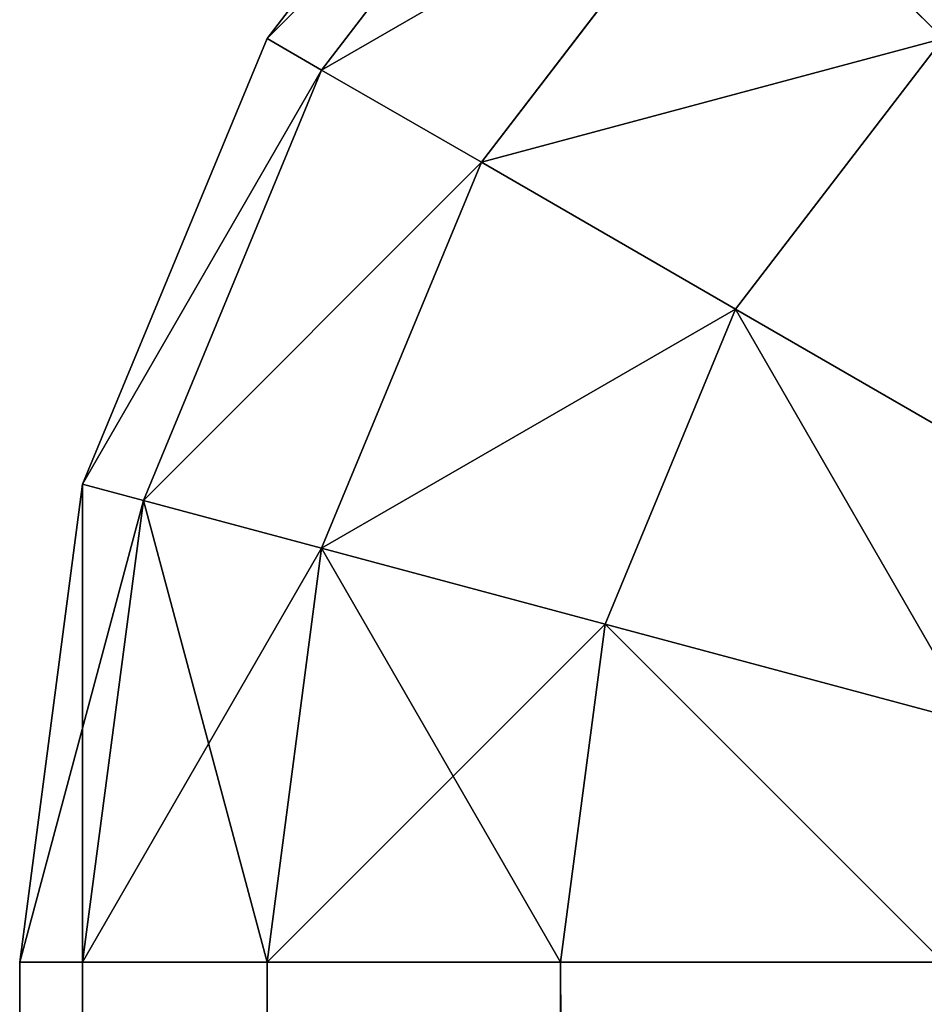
# Model space of a CAD drawing. Header units: centimetres. Extents: x -45 to 35, y -55 to 45.
# Tile 155 of 189: x -45 to -44.706, y 44.386 to 44.706. Entities that reach past the tile are written whole.
import ezdxf

# ---------------------------------------------------------------- set-up
doc = ezdxf.new("R2010")
doc.units = ezdxf.units.CM
doc.header["$LTSCALE"] = 2.54
doc.layers.get('0').update_dxf_attribs({"true_color": 0xff5454})

# ---------------------------------------------------------------- blocks, each defined once
blk = doc.blocks.new('Grupuj#4')
at = {"color": 7, "true_color": 0xfefefe}
for p, q in [((0.08038, 99.7, 3.9), (0.17574, 99.82426, 3.9)), ((0.08038, 99.7, 0.6), (0.17574, 99.82426, 0.6)), ((0.08038, 99.7, 0.6), (0.17574, 99.82426, 0.6)), ((0.08038, 99.7, 3.9), (0.17574, 99.82426, 3.9)), ((0.09809, 99.68978, 0.44471), (0.19019, 99.80981, 0.44471)), ((0.09809, 99.68978, 0.44471), (0.19019, 99.80981, 0.44471)), ((0.09809, 99.68978, 4.05529), (0.19019, 99.80981, 4.05529)), ((0.09809, 99.68978, 4.05529), (0.19019, 99.80981, 4.05529)), ((0.15, 99.65981, 0.3), (0.23258, 99.76742, 0.3)), ((0.15, 99.65981, 0.3), (0.23258, 99.76742, 0.3)), ((0.15, 99.65981, 4.2), (0.23258, 99.76742, 4.2)), ((0.15, 99.65981, 4.2), (0.23258, 99.76742, 4.2)), ((0.23258, 99.76742, 0.3), (0.3, 99.7, 0.17574)), ((0.23258, 99.76742, 0.3), (0.3, 99.7, 0.17574)), ((0.23258, 99.76742, 4.2), (0.3, 99.7, 4.32426)), ((0.23258, 99.76742, 4.2), (0.3, 99.7, 4.32426)), ((0.02044, 99.55529, 3.9), (0.08038, 99.7, 3.9)), ((0.02044, 99.55529, 0.6), (0.08038, 99.7, 0.6)), ((0.02044, 99.55529, 0.6), (0.08038, 99.7, 0.6)), ((0.02044, 99.55529, 3.9), (0.08038, 99.7, 3.9)), ((0.08038, 99.7, 3.9), (0.08038, 99.7, 0.6)), ((0.08038, 99.7, 3.9), (0.08038, 99.7, 0.6)), ((0.08038, 99.7, 0.6), (0.09809, 99.68978, 0.44471)), ((0.08038, 99.7, 0.6), (0.09809, 99.68978, 0.44471)), ((0.08038, 99.7, 3.9), (0.09809, 99.68978, 4.05529)), ((0.08038, 99.7, 3.9), (0.09809, 99.68978, 4.05529)), ((0.23258, 99.61213, 0.17574), (0.3, 99.7, 0.17574)), ((0.23258, 99.61213, 0.17574), (0.3, 99.7, 0.17574)), ((0.23258, 99.61213, 4.32426), (0.3, 99.7, 4.32426)), ((0.23258, 99.61213, 4.32426), (0.3, 99.7, 4.32426)), ((0.04019, 99.55, 0.44471), (0.09809, 99.68978, 0.44471)), ((0.04019, 99.55, 0.44471), (0.09809, 99.68978, 0.44471)), ((0.04019, 99.55, 4.05529), (0.09809, 99.68978, 4.05529)), ((0.04019, 99.55, 4.05529), (0.09809, 99.68978, 4.05529)), ((0.09809, 99.68978, 0.44471), (0.15, 99.65981, 0.3)), ((0.09809, 99.68978, 0.44471), (0.15, 99.65981, 0.3)), ((0.09809, 99.68978, 4.05529), (0.15, 99.65981, 4.2)), ((0.09809, 99.68978, 4.05529), (0.15, 99.65981, 4.2)), ((0.09809, 99.53449, 0.3), (0.15, 99.65981, 0.3)), ((0.09809, 99.53449, 0.3), (0.15, 99.65981, 0.3)), ((0.09809, 99.53449, 4.2), (0.15, 99.65981, 4.2)), ((0.09809, 99.53449, 4.2), (0.15, 99.65981, 4.2)), ((0.15, 99.65981, 0.3), (0.23258, 99.61213, 0.17574)), ((0.15, 99.65981, 0.3), (0.23258, 99.61213, 0.17574)), ((0.15, 99.65981, 4.2), (0.23258, 99.61213, 4.32426)), ((0.15, 99.65981, 4.2), (0.23258, 99.61213, 4.32426)), ((0.19019, 99.50981, 0.17574), (0.23258, 99.61213, 0.17574)), ((0.19019, 99.50981, 0.17574), (0.23258, 99.61213, 0.17574)), ((0.19019, 99.50981, 4.32426), (0.23258, 99.61213, 4.32426)), ((0.19019, 99.50981, 4.32426), (0.23258, 99.61213, 4.32426)), ((0.23258, 99.61213, 0.17574), (0.34019, 99.55, 0.08038)), ((0.23258, 99.61213, 0.17574), (0.34019, 99.55, 0.08038)), ((0.23258, 99.61213, 4.32426), (0.34019, 99.55, 4.41962)), ((0.23258, 99.61213, 4.32426), (0.34019, 99.55, 4.41962)), ((0, 99.4, 3.9), (0.02044, 99.55529, 3.9)), ((0, 99.4, 0.6), (0.02044, 99.55529, 0.6)), ((0, 99.4, 0.6), (0.02044, 99.55529, 0.6)), ((0, 99.4, 3.9), (0.02044, 99.55529, 3.9)), ((0.02044, 99.55529, 3.9), (0.02044, 99.55529, 0.6)), ((0.02044, 99.55529, 3.9), (0.02044, 99.55529, 0.6)), ((0.02044, 99.55529, 0.6), (0.04019, 99.55, 0.44471)), ((0.02044, 99.55529, 0.6), (0.04019, 99.55, 0.44471)), ((0.02044, 99.55529, 3.9), (0.04019, 99.55, 4.05529)), ((0.02044, 99.55529, 3.9), (0.04019, 99.55, 4.05529)), ((0.02044, 99.4, 0.44471), (0.04019, 99.55, 0.44471)), ((0.02044, 99.4, 0.44471), (0.04019, 99.55, 0.44471)), ((0.02044, 99.4, 4.05529), (0.04019, 99.55, 4.05529)), ((0.02044, 99.4, 4.05529), (0.04019, 99.55, 4.05529)), ((0.04019, 99.55, 0.44471), (0.09809, 99.53449, 0.3)), ((0.04019, 99.55, 0.44471), (0.09809, 99.53449, 0.3)), ((0.04019, 99.55, 4.05529), (0.09809, 99.53449, 4.2)), ((0.04019, 99.55, 4.05529), (0.09809, 99.53449, 4.2)), ((0.08038, 99.4, 0.3), (0.09809, 99.53449, 0.3)), ((0.08038, 99.4, 0.3), (0.09809, 99.53449, 0.3)), ((0.08038, 99.4, 4.2), (0.09809, 99.53449, 4.2)), ((0.08038, 99.4, 4.2), (0.09809, 99.53449, 4.2)), ((0.09809, 99.53449, 0.3), (0.19019, 99.50981, 0.17574)), ((0.09809, 99.53449, 0.3), (0.19019, 99.50981, 0.17574)), ((0.09809, 99.53449, 4.2), (0.19019, 99.50981, 4.32426)), ((0.09809, 99.53449, 4.2), (0.19019, 99.50981, 4.32426)), ((0.17574, 99.4, 0.17574), (0.19019, 99.50981, 0.17574)), ((0.17574, 99.4, 0.17574), (0.19019, 99.50981, 0.17574)), ((0.17574, 99.4, 4.32426), (0.19019, 99.50981, 4.32426)), ((0.17574, 99.4, 4.32426), (0.19019, 99.50981, 4.32426)), ((0.19019, 99.50981, 0.17574), (0.31022, 99.47765, 0.08038)), ((0.19019, 99.50981, 0.17574), (0.31022, 99.47765, 0.08038)), ((0.19019, 99.50981, 4.32426), (0.31022, 99.47765, 4.41962)), ((0.19019, 99.50981, 4.32426), (0.31022, 99.47765, 4.41962)), ((0.02044, 99.4, 4.05529), (0, 99.4, 3.9)), ((0, 99.4, 3.9), (0, 0.6, 3.9)), ((0, 99.4, 0.6), (0, 99.4, 3.9)), ((0.02044, 99.4, 0.44471), (0, 99.4, 0.6)), ((0, 99.4, 0.6), (0, 0.6, 0.6)), ((0, 99.4, 3.9), (0, 0.6, 3.9)), ((0, 99.4, 0.6), (0, 99.4, 3.9)), ((0.02044, 99.4, 4.05529), (0, 99.4, 3.9)), ((0, 99.4, 0.6), (0, 0.6, 0.6)), ((0.02044, 99.4, 0.44471), (0, 99.4, 0.6)), ((0.02044, 99.4, 4.05529), (0.02044, 0.6, 4.05529)), ((0.08038, 99.4, 4.2), (0.02044, 99.4, 4.05529)), ((0.02044, 99.4, 4.05529), (0.02044, 0.6, 4.05529)), ((0.08038, 99.4, 0.3), (0.02044, 99.4, 0.44471)), ((0.08038, 99.4, 4.2), (0.02044, 99.4, 4.05529)), ((0.02044, 99.4, 0.44471), (0.02044, 0.6, 0.44471)), ((0.02044, 99.4, 0.44471), (0.02044, 0.6, 0.44471)), ((0.08038, 99.4, 0.3), (0.02044, 99.4, 0.44471)), ((0.17574, 99.4, 4.32426), (0.08038, 99.4, 4.2)), ((0.08038, 99.4, 4.2), (0.08038, 0.6, 4.2)), ((0.08038, 99.4, 4.2), (0.08038, 0.6, 4.2)), ((0.17574, 99.4, 0.17574), (0.08038, 99.4, 0.3)), ((0.17574, 99.4, 4.32426), (0.08038, 99.4, 4.2)), ((0.08038, 99.4, 0.3), (0.08038, 0.6, 0.3)), ((0.17574, 99.4, 0.17574), (0.08038, 99.4, 0.3)), ((0.08038, 99.4, 0.3), (0.08038, 0.6, 0.3)), ((0.17574, 99.4, 4.32426), (0.17574, 0.6, 4.32426)), ((0.3, 99.4, 4.41962), (0.17574, 99.4, 4.32426)), ((0.17574, 99.4, 4.32426), (0.17574, 0.6, 4.32426)), ((0.3, 99.4, 0.08038), (0.17574, 99.4, 0.17574)), ((0.3, 99.4, 4.41962), (0.17574, 99.4, 4.32426)), ((0.17574, 99.4, 0.17574), (0.17574, 0.6, 0.17574)), ((0.17574, 99.4, 0.17574), (0.17574, 0.6, 0.17574)), ((0.3, 99.4, 0.08038), (0.17574, 99.4, 0.17574))]:
    blk.add_line(p, q, dxfattribs=at)
mesh = blk.add_polyface(dxfattribs=at)
corners = [(0.23258, 99.76742, 0.3), (0.38787, 99.76742, 0.17574), (0.3, 99.7, 0.17574), (0.34019, 99.85, 0.3)]
mesh.append_faces([[corners[k] for k in face] for face in [(0, 1, 2), (1, 0, 3)]], dxfattribs={"vtx0": -1, "color": 7})
mesh = blk.add_polyface(dxfattribs=at)
corners = [(0.3, 99.7, 4.32426), (0.34019, 99.85, 4.2), (0.23258, 99.76742, 4.2), (0.38787, 99.76742, 4.32426)]
mesh.append_faces([[corners[k] for k in face] for face in [(0, 1, 2), (1, 0, 3)]], dxfattribs={"vtx0": -1, "color": 7})
mesh = blk.add_polyface(dxfattribs=at)
corners = [(0.17574, 99.82426, 3.9), (0.08038, 99.7, 0.6), (0.08038, 99.7, 3.9), (0.17574, 99.82426, 0.6)]
mesh.append_faces([[corners[k] for k in face] for face in [(0, 1, 2), (1, 0, 3)]], dxfattribs={"vtx0": -1, "color": 7})
mesh = blk.add_polyface(dxfattribs=at)
corners = [(0.08038, 99.7, 0.6), (0.19019, 99.80981, 0.44471), (0.09809, 99.68978, 0.44471), (0.17574, 99.82426, 0.6)]
mesh.append_faces([[corners[k] for k in face] for face in [(0, 1, 2), (1, 0, 3)]], dxfattribs={"vtx0": -1, "color": 7})
mesh = blk.add_polyface(dxfattribs=at)
corners = [(0.19019, 99.80981, 4.05529), (0.08038, 99.7, 3.9), (0.09809, 99.68978, 4.05529), (0.17574, 99.82426, 3.9)]
mesh.append_faces([[corners[k] for k in face] for face in [(0, 1, 2), (1, 0, 3)]], dxfattribs={"vtx0": -1, "color": 7})
mesh = blk.add_polyface(dxfattribs=at)
corners = [(0.09809, 99.68978, 0.44471), (0.23258, 99.76742, 0.3), (0.15, 99.65981, 0.3), (0.19019, 99.80981, 0.44471)]
mesh.append_faces([[corners[k] for k in face] for face in [(0, 1, 2), (1, 0, 3)]], dxfattribs={"vtx0": -1, "color": 7})
mesh = blk.add_polyface(dxfattribs=at)
corners = [(0.23258, 99.76742, 4.2), (0.09809, 99.68978, 4.05529), (0.15, 99.65981, 4.2), (0.19019, 99.80981, 4.05529)]
mesh.append_faces([[corners[k] for k in face] for face in [(0, 1, 2), (1, 0, 3)]], dxfattribs={"vtx0": -1, "color": 7})
mesh = blk.add_polyface(dxfattribs=at)
corners = [(0.15, 99.65981, 0.3), (0.3, 99.7, 0.17574), (0.23258, 99.61213, 0.17574), (0.23258, 99.76742, 0.3)]
mesh.append_faces([[corners[k] for k in face] for face in [(0, 1, 2), (1, 0, 3)]], dxfattribs={"vtx0": -1, "color": 7})
mesh = blk.add_polyface(dxfattribs=at)
corners = [(0.3, 99.7, 4.32426), (0.15, 99.65981, 4.2), (0.23258, 99.61213, 4.32426), (0.23258, 99.76742, 4.2)]
mesh.append_faces([[corners[k] for k in face] for face in [(0, 1, 2), (1, 0, 3)]], dxfattribs={"vtx0": -1, "color": 7})
mesh = blk.add_polyface(dxfattribs=at)
corners = [(0.08038, 99.7, 3.9), (0.02044, 99.55529, 0.6), (0.02044, 99.55529, 3.9), (0.08038, 99.7, 0.6)]
mesh.append_faces([[corners[k] for k in face] for face in [(0, 1, 2), (1, 0, 3)]], dxfattribs={"vtx0": -1, "color": 7})
mesh = blk.add_polyface(dxfattribs=at)
corners = [(0.02044, 99.55529, 0.6), (0.09809, 99.68978, 0.44471), (0.04019, 99.55, 0.44471), (0.08038, 99.7, 0.6)]
mesh.append_faces([[corners[k] for k in face] for face in [(0, 1, 2), (1, 0, 3)]], dxfattribs={"vtx0": -1, "color": 7})
mesh = blk.add_polyface(dxfattribs=at)
corners = [(0.09809, 99.68978, 4.05529), (0.02044, 99.55529, 3.9), (0.04019, 99.55, 4.05529), (0.08038, 99.7, 3.9)]
mesh.append_faces([[corners[k] for k in face] for face in [(0, 1, 2), (1, 0, 3)]], dxfattribs={"vtx0": -1, "color": 7})
mesh = blk.add_polyface(dxfattribs=at)
corners = [(0.3, 99.7, 0.17574), (0.34019, 99.55, 0.08038), (0.23258, 99.61213, 0.17574), (0.38787, 99.61213, 0.08038)]
mesh.append_faces([[corners[k] for k in face] for face in [(0, 1, 2), (1, 0, 3)]], dxfattribs={"vtx0": -1, "color": 7})
mesh = blk.add_polyface(dxfattribs=at)
corners = [(0.34019, 99.55, 4.41962), (0.3, 99.7, 4.32426), (0.23258, 99.61213, 4.32426), (0.38787, 99.61213, 4.41962)]
mesh.append_faces([[corners[k] for k in face] for face in [(0, 1, 2), (1, 0, 3)]], dxfattribs={"vtx0": -1, "color": 7})
mesh = blk.add_polyface(dxfattribs=at)
corners = [(0.04019, 99.55, 0.44471), (0.15, 99.65981, 0.3), (0.09809, 99.53449, 0.3), (0.09809, 99.68978, 0.44471)]
mesh.append_faces([[corners[k] for k in face] for face in [(0, 1, 2), (1, 0, 3)]], dxfattribs={"vtx0": -1, "color": 7})
mesh = blk.add_polyface(dxfattribs=at)
corners = [(0.15, 99.65981, 4.2), (0.04019, 99.55, 4.05529), (0.09809, 99.53449, 4.2), (0.09809, 99.68978, 4.05529)]
mesh.append_faces([[corners[k] for k in face] for face in [(0, 1, 2), (1, 0, 3)]], dxfattribs={"vtx0": -1, "color": 7})
mesh = blk.add_polyface(dxfattribs=at)
corners = [(0.09809, 99.53449, 0.3), (0.23258, 99.61213, 0.17574), (0.19019, 99.50981, 0.17574), (0.15, 99.65981, 0.3)]
mesh.append_faces([[corners[k] for k in face] for face in [(0, 1, 2), (1, 0, 3)]], dxfattribs={"vtx0": -1, "color": 7})
mesh = blk.add_polyface(dxfattribs=at)
corners = [(0.23258, 99.61213, 4.32426), (0.09809, 99.53449, 4.2), (0.19019, 99.50981, 4.32426), (0.15, 99.65981, 4.2)]
mesh.append_faces([[corners[k] for k in face] for face in [(0, 1, 2), (1, 0, 3)]], dxfattribs={"vtx0": -1, "color": 7})
mesh = blk.add_polyface(dxfattribs=at)
corners = [(0.23258, 99.61213, 0.17574), (0.31022, 99.47765, 0.08038), (0.19019, 99.50981, 0.17574), (0.34019, 99.55, 0.08038)]
mesh.append_faces([[corners[k] for k in face] for face in [(0, 1, 2), (1, 0, 3)]], dxfattribs={"vtx0": -1, "color": 7})
mesh = blk.add_polyface(dxfattribs=at)
corners = [(0.31022, 99.47765, 4.41962), (0.23258, 99.61213, 4.32426), (0.19019, 99.50981, 4.32426), (0.34019, 99.55, 4.41962)]
mesh.append_faces([[corners[k] for k in face] for face in [(0, 1, 2), (1, 0, 3)]], dxfattribs={"vtx0": -1, "color": 7})
mesh = blk.add_polyface(dxfattribs=at)
corners = [(0.02044, 99.55529, 3.9), (0, 99.4, 0.6), (0, 99.4, 3.9), (0.02044, 99.55529, 0.6)]
mesh.append_faces([[corners[k] for k in face] for face in [(0, 1, 2), (1, 0, 3)]], dxfattribs={"vtx0": -1, "color": 7})
mesh = blk.add_polyface(dxfattribs=at)
corners = [(0.02044, 99.55529, 0.6), (0.02044, 99.4, 0.44471), (0, 99.4, 0.6), (0.04019, 99.55, 0.44471)]
mesh.append_faces([[corners[k] for k in face] for face in [(0, 1, 2), (1, 0, 3)]], dxfattribs={"vtx0": -1, "color": 7})
mesh = blk.add_polyface(dxfattribs=at)
corners = [(0.04019, 99.55, 4.05529), (0, 99.4, 3.9), (0.02044, 99.4, 4.05529), (0.02044, 99.55529, 3.9)]
mesh.append_faces([[corners[k] for k in face] for face in [(0, 1, 2), (1, 0, 3)]], dxfattribs={"vtx0": -1, "color": 7})
mesh = blk.add_polyface(dxfattribs=at)
corners = [(0.04019, 99.55, 0.44471), (0.08038, 99.4, 0.3), (0.02044, 99.4, 0.44471), (0.09809, 99.53449, 0.3)]
mesh.append_faces([[corners[k] for k in face] for face in [(0, 1, 2), (1, 0, 3)]], dxfattribs={"vtx0": -1, "color": 7})
mesh = blk.add_polyface(dxfattribs=at)
corners = [(0.09809, 99.53449, 4.2), (0.02044, 99.4, 4.05529), (0.08038, 99.4, 4.2), (0.04019, 99.55, 4.05529)]
mesh.append_faces([[corners[k] for k in face] for face in [(0, 1, 2), (1, 0, 3)]], dxfattribs={"vtx0": -1, "color": 7})
mesh = blk.add_polyface(dxfattribs=at)
corners = [(0.09809, 99.53449, 0.3), (0.17574, 99.4, 0.17574), (0.08038, 99.4, 0.3), (0.19019, 99.50981, 0.17574)]
mesh.append_faces([[corners[k] for k in face] for face in [(0, 1, 2), (1, 0, 3)]], dxfattribs={"vtx0": -1, "color": 7})
mesh = blk.add_polyface(dxfattribs=at)
corners = [(0.19019, 99.50981, 4.32426), (0.08038, 99.4, 4.2), (0.17574, 99.4, 4.32426), (0.09809, 99.53449, 4.2)]
mesh.append_faces([[corners[k] for k in face] for face in [(0, 1, 2), (1, 0, 3)]], dxfattribs={"vtx0": -1, "color": 7})
mesh = blk.add_polyface(dxfattribs=at)
corners = [(0.19019, 99.50981, 0.17574), (0.3, 99.4, 0.08038), (0.17574, 99.4, 0.17574), (0.31022, 99.47765, 0.08038)]
mesh.append_faces([[corners[k] for k in face] for face in [(0, 1, 2), (1, 0, 3)]], dxfattribs={"vtx0": -1, "color": 7})
mesh = blk.add_polyface(dxfattribs=at)
corners = [(0.3, 99.4, 4.41962), (0.19019, 99.50981, 4.32426), (0.17574, 99.4, 4.32426), (0.31022, 99.47765, 4.41962)]
mesh.append_faces([[corners[k] for k in face] for face in [(0, 1, 2), (1, 0, 3)]], dxfattribs={"vtx0": -1, "color": 7})
mesh = blk.add_polyface(dxfattribs=at)
corners = [(0.02044, 99.4, 4.05529), (0, 0.6, 3.9), (0.02044, 0.6, 4.05529), (0, 99.4, 3.9)]
mesh.append_faces([[corners[k] for k in face] for face in [(0, 1, 2), (1, 0, 3)]], dxfattribs={"vtx0": -1, "color": 7})
mesh = blk.add_polyface(dxfattribs=at)
corners = [(0, 99.4, 3.9), (0, 0.6, 0.6), (0, 0.6, 3.9), (0, 99.4, 0.6)]
mesh.append_faces([[corners[k] for k in face] for face in [(0, 1, 2), (1, 0, 3)]], dxfattribs={"vtx0": -1, "color": 7})
mesh = blk.add_polyface(dxfattribs=at)
corners = [(0, 99.4, 0.6), (0.02044, 0.6, 0.44471), (0, 0.6, 0.6), (0.02044, 99.4, 0.44471)]
mesh.append_faces([[corners[k] for k in face] for face in [(0, 1, 2), (1, 0, 3)]], dxfattribs={"vtx0": -1, "color": 7})
mesh = blk.add_polyface(dxfattribs=at)
corners = [(0.08038, 99.4, 4.2), (0.02044, 0.6, 4.05529), (0.08038, 0.6, 4.2), (0.02044, 99.4, 4.05529)]
mesh.append_faces([[corners[k] for k in face] for face in [(0, 1, 2), (1, 0, 3)]], dxfattribs={"vtx0": -1, "color": 7})
mesh = blk.add_polyface(dxfattribs=at)
corners = [(0.02044, 99.4, 0.44471), (0.08038, 0.6, 0.3), (0.02044, 0.6, 0.44471), (0.08038, 99.4, 0.3)]
mesh.append_faces([[corners[k] for k in face] for face in [(0, 1, 2), (1, 0, 3)]], dxfattribs={"vtx0": -1, "color": 7})
mesh = blk.add_polyface(dxfattribs=at)
corners = [(0.17574, 99.4, 4.32426), (0.08038, 0.6, 4.2), (0.17574, 0.6, 4.32426), (0.08038, 99.4, 4.2)]
mesh.append_faces([[corners[k] for k in face] for face in [(0, 1, 2), (1, 0, 3)]], dxfattribs={"vtx0": -1, "color": 7})
mesh = blk.add_polyface(dxfattribs=at)
corners = [(0.08038, 99.4, 0.3), (0.17574, 0.6, 0.17574), (0.08038, 0.6, 0.3), (0.17574, 99.4, 0.17574)]
mesh.append_faces([[corners[k] for k in face] for face in [(0, 1, 2), (1, 0, 3)]], dxfattribs={"vtx0": -1, "color": 7})
mesh = blk.add_polyface(dxfattribs=at)
corners = [(0.3, 0.6, 4.41962), (0.17574, 99.4, 4.32426), (0.17574, 0.6, 4.32426), (0.3, 99.4, 4.41962)]
mesh.append_faces([[corners[k] for k in face] for face in [(0, 1, 2), (1, 0, 3)]], dxfattribs={"vtx0": -1, "color": 7})
mesh = blk.add_polyface(dxfattribs=at)
corners = [(0.3, 99.4, 0.08038), (0.17574, 0.6, 0.17574), (0.17574, 99.4, 0.17574), (0.3, 0.6, 0.08038)]
mesh.append_faces([[corners[k] for k in face] for face in [(0, 1, 2), (1, 0, 3)]], dxfattribs={"vtx0": -1, "color": 7})
blk = doc.blocks.new('Oltens Superior brodzik prostok_tny 100x80 cm akrylowy bia_y 15002000')
at = {"color": 0}
blk.add_blockref('Grupuj#4', (0, -10), dxfattribs=at)

msp = doc.modelspace()

# ---------------------------------------------------------------- block references
at = {"color": 0}
msp.add_blockref('Oltens Superior brodzik prostok_tny 100x80 cm akrylowy bia_y 15002000', (-45, -45, -2.25), dxfattribs=at)

doc.saveas('drawing.dxf')
